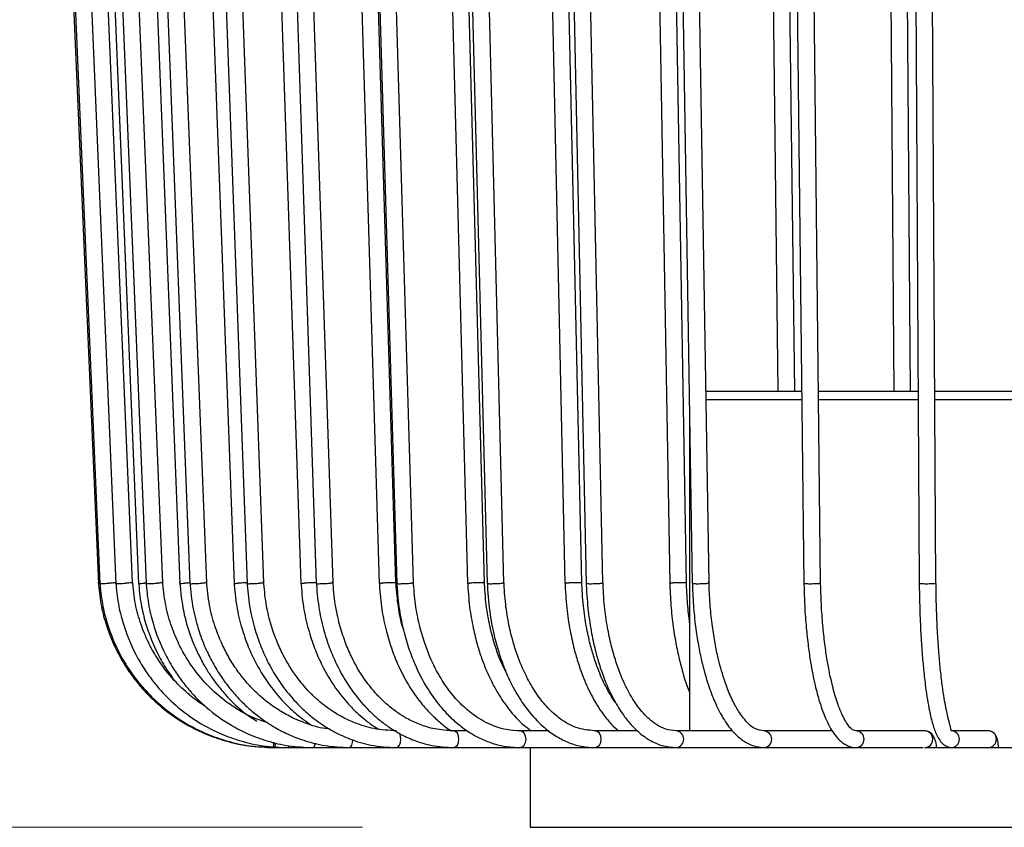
# Model space of a CAD drawing. Header units: millimetres. Extents: x 66 to 110, y 138 to 275.
# Tile 3 of 23: x 91.26 to 97.13, y 137.7 to 142.51. Entities that reach past the tile are written whole.
import ezdxf

# ---------------------------------------------------------------- set-up
doc = ezdxf.new("R2010")
doc.units = ezdxf.units.MM
doc.styles.add('SLDTEXTSTYLE0', font='TXT', dxfattribs={"width": 0.75})
doc.dimstyles.new('SLDDIMSTYLE0', dxfattribs={"dimtxt": 3.5, "dimasz": 3.302, "dimexe": 0, "dimexo": 0.0625, "dimgap": 0.875, "dimtad": 1, "dimdec": 0, "dimlfac": 20, "dimrnd": 1e-09, "dimzin": 12, "dimdsep": 46, "dimtxsty": 'SLDTEXTSTYLE0', "dimsah": 1, "dimcen": 0.09, "dimadec": 0, "dimazin": 3, "dimtfac": 1, "dimtdec": 0, "dimtofl": 0, "dimtmove": 0, "dimatfit": 3, "dimfxl": 0, "dimfrac": 2, "dimtolj": 1, "dimtzin": 12, "dimarcsym": 0})
doc.dimstyles.new('SLDDIMSTYLE1', dxfattribs={"dimtxt": 3.5, "dimasz": 3.302, "dimexe": 0, "dimexo": 0.0625, "dimgap": 0.875, "dimtad": 1, "dimlfac": 20, "dimrnd": 1e-09, "dimzin": 12, "dimdsep": 46, "dimtxsty": 'SLDTEXTSTYLE0', "dimsah": 1, "dimcen": 0.09, "dimadec": 0, "dimazin": 3, "dimtfac": 1, "dimtmove": 0, "dimatfit": 0, "dimfxl": 0, "dimfrac": 2, "dimtolj": 1, "dimtzin": 12, "dimarcsym": 0})

# ---------------------------------------------------------------- blocks, each defined once
blk = doc.blocks.new('_D')
at = {"color": 7, "linetype": 'Continuous', "lineweight": 0}
for p, q in [((95.1034, 218.6977), (69.3618, 218.6977)), ((70.3618, 137.6977), (70.3618, 218.6977)), ((93.3041, 137.6977), (69.3618, 137.6977))]:
    blk.add_line(p, q, dxfattribs=at)
at = {"color": 7, "linetype": 'Continuous', "lineweight": 18}
for points in [[(70.3618, 218.6977), (69.8538, 215.3957), (70.8698, 215.3957)], [(70.3618, 137.6977), (70.8698, 140.9997), (69.8538, 140.9997)]]:
    blk.add_solid(points, dxfattribs=at)
at = {"color": 7, "linetype": 'Continuous', "lineweight": 18, "insert": (65.8501, 171.4958), "char_height": 3.5, "attachment_point": 1, "rotation": 90, "style": 'SLDTEXTSTYLE0'}
blk.add_mtext('1700', dxfattribs=at)
blk = doc.blocks.new('_D_1')
at = {"color": 7, "linetype": 'Continuous', "lineweight": 0}
for p, q in [((93.3041, 165.9477), (80.101, 165.9477)), ((81.101, 165.9477), (81.101, 137.6977)), ((93.3041, 137.6977), (80.101, 137.6977))]:
    blk.add_line(p, q, dxfattribs=at)
at = {"color": 7, "linetype": 'Continuous', "lineweight": 18}
for points in [[(81.101, 165.9477), (80.593, 162.6457), (81.609, 162.6457)], [(81.101, 137.6977), (81.609, 140.9997), (80.593, 140.9997)]]:
    blk.add_solid(points, dxfattribs=at)
at = {"color": 7, "linetype": 'Continuous', "lineweight": 18, "insert": (76.5892, 146.3487), "char_height": 3.5, "attachment_point": 1, "rotation": 90, "style": 'SLDTEXTSTYLE0'}
blk.add_mtext('565,00', dxfattribs=at)

msp = doc.modelspace()

# ---------------------------------------------------------------- linework, layer by layer
at = {"color": 7, "linetype": 'Continuous', "lineweight": 25}
for p, q in [((91.44825, 145.65015), (91.72762, 139.15014)), ((91.45768, 145.65015), (91.73661, 139.15014)), ((91.55763, 145.6502), (91.8319, 139.15019)), ((91.93175, 139.15572), (91.65749, 145.65571)), ((91.70015, 145.65027), (91.96775, 139.15026)), ((91.74659, 145.65029), (92.01202, 139.15028)), ((92.11189, 139.15562), (91.84645, 145.65562)), ((91.95765, 145.65039), (92.21323, 139.15038)), ((92.02168, 145.65041), (92.27427, 139.15041)), ((92.37415, 139.1555), (92.12156, 145.65549)), ((92.2981, 145.65054), (92.53778, 139.15054)), ((92.37875, 145.65058), (92.61466, 139.15057)), ((92.71455, 139.15533), (92.47864, 145.65532)), ((92.71633, 145.65074), (92.93647, 139.15074)), ((92.81237, 145.65079), (93.02803, 139.15078)), ((93.12794, 139.15512), (92.91228, 145.65512)), ((93.206, 145.65097), (93.40327, 139.15096)), ((93.5032, 139.15494), (93.30593, 145.65493)), ((93.31598, 145.65102), (93.50811, 139.15101)), ((93.60804, 139.15489), (93.41591, 145.65488)), ((93.75969, 145.65123), (93.9311, 139.15122)), ((94.03104, 139.15468), (93.85964, 145.65467)), ((93.88194, 145.65129), (94.04764, 139.15128)), ((94.14758, 139.15462), (93.98189, 145.65462)), ((94.36901, 145.65151), (94.51195, 139.15151)), ((94.61191, 139.15439), (94.46897, 145.65439)), ((94.50168, 145.65158), (94.63842, 139.15157)), ((94.73839, 139.15433), (94.60164, 145.65432)), ((95.02471, 145.65182), (95.13703, 139.15182)), ((95.237, 139.15408), (95.12469, 145.65408)), ((95.16579, 145.65188), (95.27151, 139.15188)), ((95.37149, 139.15402), (95.26577, 145.65401)), ((95.71687, 145.65214), (95.78275, 140.2977)), ((95.88276, 140.2977), (95.81686, 145.65375)), ((95.86421, 145.65221), (95.93731, 139.15221)), ((96.0373, 139.15368), (95.9642, 145.65368)), ((96.43498, 145.65248), (96.47324, 140.2977)), ((96.57324, 140.2977), (96.53498, 145.65341)), ((96.58636, 145.65255), (96.62573, 139.15255)), ((96.72572, 139.15334), (96.68636, 145.65334)), ((95.35289, 140.2977), (95.92443, 140.2977)), ((95.3537, 140.2477), (95.92499, 140.2477)), ((95.3537, 140.2477), (95.92499, 140.2477)), ((96.02444, 140.2977), (96.61879, 140.2977)), ((96.025, 140.2477), (96.6191, 140.2477)), ((96.025, 140.2477), (96.6191, 140.2477)), ((96.71879, 140.2977), (97.32544, 140.2977)), ((96.7191, 140.2477), (97.32548, 140.2477)), ((96.7191, 140.2477), (97.32548, 140.2477)), ((95.25587, 140.11362), (95.25587, 138.2727)), ((91.82864, 139.15189), (91.83216, 139.1521)), ((95.93714, 139.16167), (95.93781, 139.14242)), ((93.92917, 138.2727), (93.8471, 138.2727)), ((94.41532, 138.2727), (94.2433, 138.2727)), ((94.94453, 138.2727), (94.68854, 138.2727)), ((95.51112, 138.2727), (95.17609, 138.2727)), ((96.10655, 138.2727), (95.69855, 138.2727)), ((96.65765, 138.2727), (96.24801, 138.2727)), ((97.03673, 138.2727), (96.81612, 138.2727)), ((92.77393, 138.1727), (92.78134, 138.1727)), ((92.78134, 138.1727), (92.85998, 138.1727)), ((92.85998, 138.1727), (93.00863, 138.1727)), ((93.00863, 138.1727), (93.22505, 138.1727)), ((93.22505, 138.1727), (93.50596, 138.1727)), ((93.50596, 138.1727), (93.8471, 138.1727)), ((93.8471, 138.1727), (94.2433, 138.1727)), ((94.2433, 138.1727), (94.68854, 138.1727)), ((94.30411, 138.1727), (94.30411, 137.6977)), ((94.68854, 138.1727), (95.17609, 138.1727)), ((95.17609, 138.1727), (95.69855, 138.1727)), ((95.69855, 138.1727), (96.24801, 138.1727)), ((96.24801, 138.1727), (96.64937, 138.1727)), ((96.65765, 138.1727), (96.81612, 138.1727)), ((96.81612, 138.1727), (97.03227, 138.1727)), ((97.03227, 138.1727), (97.39165, 138.1727)), ((94.30411, 137.6977), (94.45257, 137.6977)), ((94.45257, 137.6977), (100.65411, 137.6977))]:
    msp.add_line(p, q, dxfattribs=at)
at = {"color": 7, "linetype": 'Continuous', "lineweight": 25, "flags": 128}
for points in [[(93.50596, 138.1727), (93.51624, 138.17651), (93.52496, 138.18735), (93.53078, 138.20357), (93.53283, 138.2227), (93.53078, 138.24184), (93.52553, 138.25697)], [(93.8471, 138.1727), (93.85929, 138.17651), (93.86962, 138.18735), (93.87652, 138.20357), (93.87894, 138.2227), (93.87652, 138.24184), (93.86962, 138.25806), (93.85929, 138.2689), (93.84715, 138.2727)], [(94.2433, 138.1727), (94.2572, 138.17651), (94.26899, 138.18735), (94.27687, 138.20357), (94.27963, 138.2227), (94.27687, 138.24184), (94.26899, 138.25806), (94.2572, 138.2689), (94.2434, 138.2727)], [(94.68854, 138.1727), (94.70396, 138.17651), (94.71703, 138.18735), (94.72576, 138.20357), (94.72883, 138.2227), (94.72576, 138.24184), (94.71703, 138.25806), (94.70396, 138.2689), (94.68873, 138.2727)], [(93.22505, 138.1727), (93.23327, 138.17651), (93.24024, 138.18735), (93.2449, 138.20357), (93.24648, 138.21923)], [(92.85998, 138.1727), (92.86373, 138.17651), (92.86591, 138.18288)]]:
    msp.add_lwpolyline(points, dxfattribs=at)
at = {"color": 7, "linetype": 'Continuous', "lineweight": 25}
for centre, radius, start, end in [((95.17057, 138.22272), 0.05032, 276.307154, 83.465272), ((95.69544, 138.22271), 0.05011, 273.564816, 86.134766), ((96.24658, 138.22271), 0.05003, 271.638993, 87.900428), ((96.65646, 138.2227), 0.05001, 271.360323, 88.639677), ((96.81572, 138.22271), 0.05, 270.464514, 88.876447), ((97.03639, 138.2227), 0.05, 270.384703, 89.615297), ((92.962, 138.20216), 0.19036, 179.242291, 188.899862), ((92.70102, 138.19667), 0.08382, 343.385087, 3.265528), ((92.99269, 138.19789), 0.0298, 302.334365, 1.764394)]:
    msp.add_arc(centre, radius, start, end, dxfattribs=at)
for points, knots in [([(91.727, 139.15911), (91.73121, 139.1157), (91.73927, 139.03276), (91.77621, 138.88659), (91.83099, 138.75397), (91.89897, 138.64115), (91.95126, 138.56991), (92.01641, 138.49378), (92.11496, 138.40004), (92.23947, 138.31493), (92.3696, 138.25127), (92.48971, 138.20931), (92.6263, 138.17891), (92.72335, 138.17483), (92.77393, 138.1727)], [0, 0, 0, 0, 0.0824663, 0.1575763, 0.2846738, 0.3524687, 0.4066487, 0.4518982, 0.5421577, 0.6635288, 0.735965, 0.8161904, 0.9042046, 1, 1, 1, 1]), ([(91.72826, 139.15017), (91.72808, 139.15016), (91.72736, 139.15014), (91.7303, 139.15034), (91.73513, 139.15063), (91.73659, 139.15071)], [0, 0, 0, 0, 0.1931891, 0.7573105, 1, 1, 1, 1]), ([(91.73599, 139.15911), (91.7402, 139.11571), (91.74824, 139.03277), (91.78513, 138.8866), (91.83982, 138.75399), (91.90769, 138.64117), (91.9599, 138.56993), (92.02495, 138.4938), (92.12335, 138.40005), (92.24768, 138.31494), (92.37762, 138.25128), (92.49754, 138.20931), (92.63393, 138.17891), (92.73084, 138.17483), (92.78134, 138.1727)], [0, 0, 0, 0, 0.0824644, 0.1575727, 0.2846678, 0.3524619, 0.4066413, 0.4518906, 0.5421502, 0.6635223, 0.7359596, 0.8161864, 0.9042024, 1, 1, 1, 1]), ([(91.73723, 139.15017), (91.73724, 139.15016), (91.73726, 139.15012), (91.74374, 139.15042), (91.75504, 139.15101), (91.77048, 139.15184), (91.78294, 139.15253), (91.78961, 139.15291), (91.79026, 139.15295)], [0, 0, 0, 0, 0.139372, 0.3444013, 0.5494358, 0.7545036, 0.9764107, 1, 1, 1, 1]), ([(91.83168, 139.15541), (91.82904, 139.15524), (91.82361, 139.15489), (91.80953, 139.15405), (91.79756, 139.15336), (91.7909, 139.15298), (91.79026, 139.15295)], [0, 0, 0, 0, 0.3009617, 0.6191194, 0.9634019, 1, 1, 1, 1]), ([(91.83201, 139.15019), (91.83197, 139.15019), (91.83105, 139.15007), (91.83447, 139.15013), (91.84247, 139.15041), (91.85554, 139.15101), (91.87182, 139.15184), (91.88443, 139.15253), (91.89101, 139.15291), (91.89164, 139.15295)], [0, 0, 0, 0, 0.0083022, 0.199107, 0.3899055, 0.5807089, 0.7715432, 0.978048, 1, 1, 1, 1]), ([(91.8313, 139.15916), (91.83544, 139.11577), (91.84335, 139.03287), (91.87961, 138.88676), (91.93339, 138.75419), (92.00013, 138.64139), (92.05148, 138.57014), (92.11547, 138.494), (92.21229, 138.40021), (92.33465, 138.31505), (92.46255, 138.25134), (92.58059, 138.20934), (92.71486, 138.17892), (92.81026, 138.17483), (92.85998, 138.1727)], [0, 0, 0, 0, 0.0824421, 0.1575302, 0.2845987, 0.3523828, 0.4065566, 0.4518032, 0.5420633, 0.6634475, 0.735897, 0.8161406, 0.9041778, 1, 1, 1, 1]), ([(91.93144, 139.1557), (91.93115, 139.15563), (91.93052, 139.15548), (91.9228, 139.15489), (91.91034, 139.15406), (91.89881, 139.15336), (91.89227, 139.15298), (91.89164, 139.15295)], [0, 0, 0, 0, 0.21471208, 0.46030529, 0.70593998, 0.9717443, 1, 1, 1, 1]), ([(92.36884, 138.41662), (92.35363, 138.42632), (92.32046, 138.44749), (92.25587, 138.49814), (92.16748, 138.58185), (92.08555, 138.68989), (92.02224, 138.8041), (91.97865, 138.91043), (91.94438, 139.03248), (91.9356, 139.12022), (91.93102, 139.16603)], [0, 0, 0, 0, 0.0606055, 0.1321876, 0.2749794, 0.4670082, 0.5816228, 0.70857, 0.8478509, 1, 1, 1, 1]), ([(91.96719, 139.15922), (91.97123, 139.11587), (91.97895, 139.03304), (92.01428, 138.88699), (92.06698, 138.75467), (92.13069, 138.64298), (92.167, 138.59307), (92.18256, 138.57169)], [0, 0, 0, 0, 0.204447, 0.3906573, 0.7058025, 0.8739311, 1, 1, 1, 1]), ([(91.96839, 139.15026), (91.96827, 139.15031), (91.96798, 139.15045), (91.97401, 139.15102), (91.98517, 139.15184), (91.99615, 139.15253), (92.00253, 139.15291), (92.00314, 139.15295)], [0, 0, 0, 0, 0.1771436, 0.4344869, 0.691872, 0.9703925, 1, 1, 1, 1]), ([(92.01215, 139.15345), (92.00973, 139.15332), (92.00666, 139.15316), (92.00375, 139.15298), (92.00314, 139.15295)], [0, 0, 0, 0, 0.7881064, 1, 1, 1, 1]), ([(92.01146, 139.15925), (92.01547, 139.1159), (92.02312, 139.03309), (92.05821, 138.8871), (92.11024, 138.75461), (92.17484, 138.64185), (92.22455, 138.57061), (92.28653, 138.49443), (92.38038, 138.40055), (92.49903, 138.31527), (92.62308, 138.25148), (92.73759, 138.2094), (92.86785, 138.17893), (92.9604, 138.17484), (93.00863, 138.1727)], [0, 0, 0, 0, 0.0823951, 0.1574405, 0.2844526, 0.3522152, 0.4063769, 0.4516178, 0.5418792, 0.6632891, 0.7357649, 0.8160443, 0.9041261, 1, 1, 1, 1]), ([(92.01271, 139.15031), (92.01254, 139.15026), (92.01197, 139.15009), (92.01694, 139.15012), (92.02693, 139.15041), (92.04122, 139.15101), (92.05818, 139.15184), (92.07074, 139.15253), (92.07711, 139.15291), (92.07772, 139.15295)], [0, 0, 0, 0, 0.0728467, 0.251233, 0.4296134, 0.6079984, 0.7864122, 0.9794767, 1, 1, 1, 1]), ([(92.11118, 139.15559), (92.11131, 139.15555), (92.11171, 139.15542), (92.10623, 139.15488), (92.09549, 139.15406), (92.08465, 139.15336), (92.07833, 139.15298), (92.07772, 139.15295)], [0, 0, 0, 0, 0.1372332, 0.4070574, 0.6769271, 0.9689565, 1, 1, 1, 1]), ([(92.73969, 138.32041), (92.70395, 138.33196), (92.63887, 138.353), (92.55739, 138.39985), (92.49374, 138.44286), (92.42533, 138.49759), (92.34001, 138.58151), (92.26069, 138.68946), (92.19945, 138.80371), (92.15726, 138.9101), (92.12409, 139.03225), (92.1156, 139.12009), (92.11117, 139.16594)], [0, 0, 0, 0, 0.1033241, 0.1882036, 0.2560477, 0.3127149, 0.4257656, 0.5778218, 0.6685913, 0.7691391, 0.8794699, 1, 1, 1, 1]), ([(92.21267, 139.15938), (92.21867, 139.09988), (92.22968, 138.99071), (92.2719, 138.8477), (92.31752, 138.7389), (92.36128, 138.65768), (92.40101, 138.59545), (92.44202, 138.53933), (92.50022, 138.47039), (92.57542, 138.39463), (92.64257, 138.35052), (92.67306, 138.33049)], [0, 0, 0, 0, 0.17785055, 0.32630745, 0.4448827, 0.533526, 0.60636283, 0.67035614, 0.74666938, 0.88494555, 1, 1, 1, 1]), ([(92.2138, 139.15038), (92.21361, 139.15041), (92.2127, 139.15052), (92.21678, 139.15102), (92.22602, 139.15184), (92.2362, 139.15253), (92.24227, 139.15291), (92.24285, 139.15295)], [0, 0, 0, 0, 0.0775337, 0.3660294, 0.654572, 0.9668084, 1, 1, 1, 1]), ([(92.27431, 139.15463), (92.27036, 139.15445), (92.26047, 139.15398), (92.24959, 139.15336), (92.24345, 139.15298), (92.24285, 139.15295)], [0, 0, 0, 0, 0.3746066, 0.9399071, 1, 1, 1, 1]), ([(92.27371, 139.15942), (92.27876, 139.10628), (92.28824, 139.00651), (92.32454, 138.8714), (92.3673, 138.76053), (92.41501, 138.66651), (92.4628, 138.59041), (92.51158, 138.52521), (92.55977, 138.46948), (92.61393, 138.41557), (92.68046, 138.35916), (92.75828, 138.30516), (92.85132, 138.25445), (92.95758, 138.21219), (93.08431, 138.1796), (93.17628, 138.17509), (93.22505, 138.1727)], [0, 0, 0, 0, 0.1011039, 0.1897961, 0.2657843, 0.3290499, 0.3935769, 0.4408487, 0.488879, 0.5391114, 0.592845, 0.6636302, 0.7302907, 0.8085763, 0.8984849, 1, 1, 1, 1]), ([(92.27476, 139.15043), (92.2749, 139.15033), (92.27521, 139.1501), (92.2823, 139.15012), (92.29402, 139.15041), (92.30934, 139.15101), (92.32671, 139.15184), (92.33903, 139.15253), (92.3451, 139.15291), (92.34569, 139.15295)], [0, 0, 0, 0, 0.1297123, 0.2971575, 0.4645973, 0.6320412, 0.7995123, 0.9807355, 1, 1, 1, 1]), ([(92.3738, 139.15548), (92.37391, 139.15547), (92.37481, 139.15536), (92.37104, 139.15487), (92.36226, 139.15406), (92.35226, 139.15336), (92.34626, 139.15298), (92.34569, 139.15295)], [0, 0, 0, 0, 0.0427406, 0.3421167, 0.6415433, 0.9655565, 1, 1, 1, 1]), ([(93.10959, 138.28265), (93.10452, 138.28304), (93.0609, 138.28643), (92.98564, 138.30934), (92.89061, 138.34646), (92.80773, 138.39235), (92.73842, 138.44083), (92.67906, 138.49158), (92.63065, 138.54012), (92.58748, 138.59042), (92.54363, 138.64944), (92.50053, 138.71855), (92.45757, 138.80389), (92.41917, 138.90431), (92.38654, 139.02683), (92.37803, 139.1174), (92.37349, 139.16577)], [0, 0, 0, 0, 0.0129993, 0.1120153, 0.1981146, 0.27129, 0.3487156, 0.4075934, 0.4627541, 0.5153722, 0.5673729, 0.6386341, 0.7081799, 0.791526, 0.8886813, 1, 1, 1, 1]), ([(92.53724, 139.1596), (92.54142, 139.11145), (92.54944, 139.01902), (92.58015, 138.89007), (92.61916, 138.7773), (92.67551, 138.65603), (92.749, 138.53961), (92.82657, 138.44964), (92.88199, 138.39656), (92.91791, 138.36574), (92.95526, 138.33644), (92.98136, 138.31872), (92.99632, 138.30857)], [0, 0, 0, 0, 0.1388636, 0.2665663, 0.3826995, 0.4872482, 0.6613633, 0.794478, 0.8505805, 0.8998837, 0.942659, 1, 1, 1, 1]), ([(92.53813, 139.15055), (92.53838, 139.1507), (92.53894, 139.15103), (92.54674, 139.15185), (92.55571, 139.15253), (92.5614, 139.15291), (92.56195, 139.15295)], [0, 0, 0, 0, 0.2801864, 0.6077992, 0.9623141, 1, 1, 1, 1]), ([(92.61458, 139.15547), (92.61414, 139.15546), (92.60949, 139.15535), (92.59756, 139.15487), (92.58033, 139.15406), (92.56828, 139.15336), (92.5625, 139.15298), (92.56195, 139.15295)], [0, 0, 0, 0, 0.0316291, 0.3344802, 0.6373825, 0.9651567, 1, 1, 1, 1]), ([(92.61412, 139.15965), (92.61823, 139.11153), (92.62612, 139.01915), (92.65633, 138.89028), (92.69471, 138.77756), (92.75015, 138.65633), (92.82248, 138.53993), (92.89883, 138.44994), (92.95342, 138.39684), (92.98878, 138.36596), (93.02573, 138.33668), (93.07332, 138.30293), (93.14191, 138.26178), (93.2374, 138.21842), (93.36159, 138.18106), (93.45503, 138.17565), (93.50596, 138.1727)], [0, 0, 0, 0, 0.0916695, 0.1759703, 0.2526365, 0.3216579, 0.4366132, 0.524507, 0.5615534, 0.5941117, 0.6223607, 0.6604511, 0.7172571, 0.7927885, 0.8870451, 1, 1, 1, 1]), ([(92.61499, 139.15058), (92.61489, 139.15056), (92.614, 139.15032), (92.61777, 139.15014), (92.62633, 139.15011), (92.63974, 139.15042), (92.65582, 139.15101), (92.67336, 139.15184), (92.68524, 139.15253), (92.69092, 139.15291), (92.69147, 139.15295)], [0, 0, 0, 0, 0.02176209, 0.17961758, 0.33746095, 0.49529911, 0.65314124, 0.81100898, 0.98184018, 1, 1, 1, 1]), ([(92.71406, 139.15531), (92.71393, 139.15517), (92.71363, 139.15485), (92.70633, 139.15405), (92.6976, 139.15336), (92.692, 139.15298), (92.69147, 139.15295)], [0, 0, 0, 0, 0.2618346, 0.5978005, 0.9613534, 1, 1, 1, 1]), ([(93.50596, 138.2727), (93.46081, 138.27537), (93.37805, 138.28025), (93.26846, 138.31379), (93.18454, 138.35249), (93.1214, 138.39087), (93.07267, 138.4263), (93.0284, 138.46341), (92.97328, 138.51653), (92.90177, 138.6015), (92.83674, 138.70692), (92.78681, 138.81695), (92.75219, 138.91939), (92.72483, 139.03693), (92.71768, 139.1214), (92.71395, 139.16554)], [0, 0, 0, 0, 0.11322753, 0.20751252, 0.28283357, 0.33915847, 0.38545035, 0.42613212, 0.47465403, 0.56260204, 0.67762392, 0.74665288, 0.82333617, 0.90768582, 1, 1, 1, 1]), ([(92.93597, 139.15985), (92.94001, 139.10995), (92.94772, 139.01462), (92.97747, 138.88252), (93.01473, 138.76858), (93.06712, 138.64909), (93.13396, 138.53589), (93.2078, 138.44356), (93.26677, 138.38355), (93.31615, 138.34061), (93.35926, 138.30729), (93.38783, 138.29004), (93.39817, 138.28379)], [0, 0, 0, 0, 0.1369061, 0.2615556, 0.3735871, 0.4729786, 0.6336156, 0.7565008, 0.8284435, 0.8924745, 0.9610828, 1, 1, 1, 1]), ([(92.93718, 139.15077), (92.93704, 139.15086), (92.93661, 139.15113), (92.94215, 139.15185), (92.94986, 139.15253), (92.95508, 139.15291), (92.95558, 139.15295)], [0, 0, 0, 0, 0.17752296, 0.55186148, 0.95693914, 1, 1, 1, 1]), ([(93.02786, 139.15573), (93.02559, 139.15575), (93.02017, 139.15579), (93.00677, 139.15548), (92.9903, 139.15489), (92.97281, 139.15406), (92.96141, 139.15336), (92.95609, 139.15298), (92.95558, 139.15295)], [0, 0, 0, 0, 0.14714377, 0.35032084, 0.55350337, 0.75672022, 0.97662368, 1, 1, 1, 1]), ([(93.02753, 139.1599), (93.03148, 139.11004), (93.03903, 139.01478), (93.06816, 138.88277), (93.10464, 138.7689), (93.15592, 138.64947), (93.22165, 138.53587), (93.295, 138.44232), (93.35517, 138.38035), (93.40693, 138.33483), (93.4628, 138.29325), (93.53033, 138.25193), (93.61537, 138.21279), (93.72332, 138.17994), (93.8036, 138.17525), (93.8471, 138.1727)], [0, 0, 0, 0, 0.0951575, 0.1817933, 0.259661, 0.3287453, 0.4404058, 0.5268999, 0.579135, 0.6270905, 0.6783461, 0.7344135, 0.806714, 0.8952522, 1, 1, 1, 1]), ([(93.02873, 139.1508), (93.0286, 139.1507), (93.02821, 139.15038), (93.03369, 139.15013), (93.04417, 139.15011), (93.05875, 139.15042), (93.07543, 139.15101), (93.09284, 139.15184), (93.10411, 139.15253), (93.10932, 139.15291), (93.10982, 139.15295)], [0, 0, 0, 0, 0.0751816, 0.2244169, 0.3736408, 0.5228597, 0.6720825, 0.8213294, 0.9828318, 1, 1, 1, 1]), ([(93.12725, 139.1551), (93.12742, 139.15502), (93.128, 139.15476), (93.12286, 139.15405), (93.11542, 139.15336), (93.11031, 139.15298), (93.10982, 139.15295)], [0, 0, 0, 0, 0.1582246, 0.5413472, 0.9559289, 1, 1, 1, 1]), ([(93.8471, 138.2727), (93.80945, 138.27495), (93.74001, 138.2791), (93.64708, 138.30794), (93.57401, 138.34212), (93.51601, 138.37809), (93.46776, 138.41435), (93.42244, 138.45448), (93.36919, 138.50967), (93.30366, 138.59368), (93.24429, 138.6968), (93.19776, 138.80577), (93.16455, 138.90997), (93.13792, 139.03132), (93.13101, 139.11917), (93.12739, 139.16529)], [0, 0, 0, 0, 0.1042307, 0.1922572, 0.2640667, 0.3196266, 0.3703735, 0.4183257, 0.4705447, 0.5570723, 0.6691228, 0.7384685, 0.8166771, 0.9037623, 1, 1, 1, 1]), ([(93.40357, 139.15098), (93.40347, 139.151), (93.40257, 139.15121), (93.40641, 139.15186), (93.41267, 139.15253), (93.41734, 139.15291), (93.41779, 139.15295)], [0, 0, 0, 0, 0.05133452, 0.48310588, 0.95033254, 1, 1, 1, 1]), ([(93.40282, 139.16012), (93.40642, 139.1104), (93.41331, 139.01541), (93.43988, 138.88376), (93.47317, 138.77018), (93.51999, 138.65102), (93.58074, 138.53615), (93.65086, 138.43899), (93.71289, 138.37036), (93.7709, 138.31837), (93.8117, 138.28586), (93.83412, 138.27284), (93.83435, 138.2727)], [0, 0, 0, 0, 0.13366652, 0.25534696, 0.36472157, 0.46176809, 0.61865085, 0.7449734, 0.82830878, 0.91109214, 0.99906362, 1, 1, 1, 1]), ([(93.50266, 139.15495), (93.5025, 139.15511), (93.50212, 139.15549), (93.49496, 139.15578), (93.48315, 139.1558), (93.46778, 139.15549), (93.45082, 139.15489), (93.43369, 139.15406), (93.42302, 139.15336), (93.41824, 139.15298), (93.41779, 139.15295)], [0, 0, 0, 0, 0.1082672, 0.252164, 0.3960491, 0.5399291, 0.683813, 0.8277212, 0.983446, 1, 1, 1, 1]), ([(93.54588, 138.88326), (93.54364, 138.89074), (93.52983, 138.93677), (93.51287, 139.03101), (93.5062, 139.11892), (93.5027, 139.16507)], [0, 0, 0, 0, 0.0843663, 0.519363, 1, 1, 1, 1]), ([(93.50767, 139.16018), (93.51118, 139.1105), (93.51788, 139.01558), (93.54375, 138.88403), (93.57615, 138.77053), (93.62172, 138.65144), (93.68103, 138.53635), (93.74995, 138.43829), (93.81199, 138.36844), (93.8706, 138.31418), (93.93199, 138.26866), (93.99802, 138.23046), (94.06989, 138.20012), (94.15292, 138.1774), (94.21213, 138.17433), (94.2433, 138.1727)], [0, 0, 0, 0, 0.095019, 0.1815141, 0.2592632, 0.3282502, 0.439777, 0.530338, 0.5911555, 0.652448, 0.7175205, 0.7755561, 0.8419881, 0.9168122, 1, 1, 1, 1]), ([(93.50843, 139.15102), (93.50872, 139.15084), (93.50935, 139.15043), (93.51707, 139.15013), (93.52923, 139.15011), (93.54477, 139.15042), (93.56179, 139.15101), (93.57882, 139.15184), (93.58931, 139.15253), (93.59397, 139.15291), (93.59441, 139.15295)], [0, 0, 0, 0, 0.1230719, 0.2645793, 0.4060759, 0.5475677, 0.6890632, 0.8305816, 0.9837209, 1, 1, 1, 1]), ([(93.60791, 139.15488), (93.60795, 139.15487), (93.60889, 139.15467), (93.60532, 139.15404), (93.59939, 139.15336), (93.59485, 139.15298), (93.59441, 139.15295)], [0, 0, 0, 0, 0.021319, 0.4667523, 0.9487612, 1, 1, 1, 1]), ([(94.2433, 138.2727), (94.21721, 138.27411), (94.16767, 138.27678), (94.08077, 138.30113), (93.99306, 138.34512), (93.90635, 138.41418), (93.83445, 138.49185), (93.76588, 138.5899), (93.71204, 138.69483), (93.67046, 138.80413), (93.64078, 138.90872), (93.61697, 139.03052), (93.6108, 139.11871), (93.60755, 139.16501)], [0, 0, 0, 0, 0.08240749, 0.15649925, 0.27963023, 0.37470657, 0.46587908, 0.55648228, 0.66865732, 0.73809458, 0.81641558, 0.90363452, 1, 1, 1, 1]), ([(93.9307, 139.16044), (93.93387, 139.11035), (93.93976, 139.01703), (93.96172, 138.89128), (93.98688, 138.78969), (94.01401, 138.7051), (94.0426, 138.63179), (94.07476, 138.56261), (94.11742, 138.48481), (94.17995, 138.39398), (94.24819, 138.3187), (94.29661, 138.28297), (94.31053, 138.2727)], [0, 0, 0, 0, 0.134437, 0.2504912, 0.3478625, 0.4265147, 0.5046192, 0.5786865, 0.656208, 0.7793849, 0.9365809, 1, 1, 1, 1]), ([(93.93162, 139.15124), (93.93172, 139.15143), (93.93197, 139.1519), (93.93715, 139.15253), (93.94117, 139.15291), (93.94156, 139.15295)], [0, 0, 0, 0, 0.3870679, 0.9411044, 1, 1, 1, 1]), ([(94.03078, 139.15472), (94.03085, 139.15475), (94.03163, 139.15504), (94.02777, 139.15544), (94.01914, 139.15579), (94.00564, 139.1558), (93.98953, 139.15549), (93.97242, 139.15489), (93.95588, 139.15406), (93.94612, 139.15336), (93.94196, 139.15298), (93.94156, 139.15295)], [0, 0, 0, 0, 0.0132323, 0.1503504, 0.2874563, 0.4245511, 0.561641, 0.6987347, 0.8358515, 0.9842273, 1, 1, 1, 1]), ([(94.16807, 138.60476), (94.15207, 138.63692), (94.12323, 138.69493), (94.08953, 138.7944), (94.06181, 138.90015), (94.03945, 139.0254), (94.03366, 139.11665), (94.03061, 139.16475)], [0, 0, 0, 0, 0.20340574, 0.36688314, 0.55403021, 0.7648892, 1, 1, 1, 1]), ([(94.04725, 139.16051), (94.05112, 139.10154), (94.05819, 138.99342), (94.08542, 138.85178), (94.11478, 138.74419), (94.14289, 138.66402), (94.16842, 138.60244), (94.195, 138.54653), (94.23293, 138.47698), (94.29291, 138.38767), (94.36765, 138.3072), (94.44557, 138.24718), (94.51783, 138.20739), (94.60006, 138.17856), (94.65821, 138.17471), (94.68854, 138.1727)], [0, 0, 0, 0, 0.113072, 0.2073094, 0.2824687, 0.3384921, 0.3843432, 0.4251498, 0.4737392, 0.5617977, 0.6770712, 0.7462813, 0.8231917, 0.9077839, 1, 1, 1, 1]), ([(94.04814, 139.15129), (94.04799, 139.15123), (94.04718, 139.15089), (94.05134, 139.15046), (94.06044, 139.15012), (94.07418, 139.15011), (94.09043, 139.15042), (94.10754, 139.15101), (94.12393, 139.15184), (94.13348, 139.15253), (94.13751, 139.15291), (94.13789, 139.15295)], [0, 0, 0, 0, 0.0313818, 0.1659774, 0.3005612, 0.4351348, 0.5697039, 0.7042764, 0.8388707, 0.9845174, 1, 1, 1, 1]), ([(94.14697, 139.1546), (94.14696, 139.15443), (94.14694, 139.15397), (94.14215, 139.15336), (94.13827, 139.15298), (94.13789, 139.15295)], [0, 0, 0, 0, 0.3635366, 0.9388434, 1, 1, 1, 1]), ([(94.68854, 138.2727), (94.65147, 138.27666), (94.58269, 138.28401), (94.48972, 138.33583), (94.41052, 138.40523), (94.34462, 138.48701), (94.28386, 138.58777), (94.23715, 138.69374), (94.20129, 138.80345), (94.17575, 138.90824), (94.15527, 139.03015), (94.14996, 139.11838), (94.14717, 139.16468)], [0, 0, 0, 0, 0.1424493, 0.2642306, 0.3677964, 0.4647794, 0.5569453, 0.6693187, 0.7387232, 0.8169263, 0.9039453, 1, 1, 1, 1]), ([(94.51162, 139.16081), (94.51444, 139.10832), (94.51975, 139.00973), (94.54018, 138.87597), (94.56437, 138.76585), (94.59156, 138.67195), (94.61906, 138.59538), (94.64732, 138.5296), (94.67512, 138.4738), (94.70592, 138.42056), (94.74361, 138.3652), (94.78539, 138.31358), (94.81735, 138.28497), (94.83104, 138.2727)], [0, 0, 0, 0, 0.140948, 0.2647809, 0.3712356, 0.4602641, 0.5517742, 0.6196335, 0.6873186, 0.7565609, 0.8295819, 0.9269583, 1, 1, 1, 1]), ([(94.51261, 139.15154), (94.51245, 139.15164), (94.51182, 139.15202), (94.5153, 139.15254), (94.51863, 139.15291), (94.51895, 139.15295)], [0, 0, 0, 0, 0.2371127, 0.9266955, 1, 1, 1, 1]), ([(94.6112, 139.15441), (94.6113, 139.15454), (94.61162, 139.15496), (94.60607, 139.15544), (94.59551, 139.15578), (94.58086, 139.1558), (94.56416, 139.15549), (94.54718, 139.15489), (94.53148, 139.15406), (94.52278, 139.15336), (94.51929, 139.15298), (94.51895, 139.15295)], [0, 0, 0, 0, 0.0623359, 0.1926307, 0.3229139, 0.4531866, 0.5834547, 0.7137263, 0.8440198, 0.9850121, 1, 1, 1, 1]), ([(94.8116, 138.44396), (94.80368, 138.45546), (94.7862, 138.48081), (94.76113, 138.52525), (94.73622, 138.5757), (94.7105, 138.63627), (94.68516, 138.70762), (94.66012, 138.79533), (94.63789, 138.89803), (94.61908, 139.02294), (94.61417, 139.11521), (94.61155, 139.16438)], [0, 0, 0, 0, 0.0703293, 0.1551099, 0.2377585, 0.3212727, 0.4347529, 0.5443815, 0.6750543, 0.8268122, 1, 1, 1, 1]), ([(94.6381, 139.16089), (94.64083, 139.10815), (94.64598, 139.00842), (94.66606, 138.87215), (94.69043, 138.75806), (94.71886, 138.65813), (94.74893, 138.57429), (94.78013, 138.50312), (94.80925, 138.44673), (94.83809, 138.39873), (94.87107, 138.35104), (94.91084, 138.30301), (94.96114, 138.25495), (95.0212, 138.21293), (95.09452, 138.17973), (95.14768, 138.17515), (95.17609, 138.1727)], [0, 0, 0, 0, 0.1014361, 0.1918208, 0.2709797, 0.3388828, 0.4118481, 0.4682767, 0.5193836, 0.5659767, 0.6102398, 0.6726195, 0.7347024, 0.8099708, 0.898431, 1, 1, 1, 1]), ([(94.6391, 139.15159), (94.63904, 139.15142), (94.63886, 139.15097), (94.64488, 139.15046), (94.65583, 139.15012), (94.67069, 139.15011), (94.68748, 139.15042), (94.7044, 139.15101), (94.71989, 139.15184), (94.72836, 139.15253), (94.7317, 139.15291), (94.73202, 139.15295)], [0, 0, 0, 0, 0.07693606, 0.20520157, 0.33345595, 0.46170048, 0.58994078, 0.7181843, 0.84644864, 0.98524551, 1, 1, 1, 1]), ([(94.73777, 139.15431), (94.73795, 139.15423), (94.73872, 139.15386), (94.7355, 139.15336), (94.73233, 139.15298), (94.73202, 139.15295)], [0, 0, 0, 0, 0.209348, 0.9240277, 1, 1, 1, 1]), ([(95.17609, 138.2727), (95.15487, 138.27473), (95.11516, 138.27852), (95.06171, 138.30508), (95.01763, 138.33817), (94.97975, 138.37618), (94.94845, 138.41477), (94.91994, 138.45641), (94.89452, 138.49928), (94.86836, 138.55056), (94.84003, 138.61603), (94.81242, 138.69403), (94.78627, 138.7873), (94.76386, 138.89381), (94.74535, 139.02127), (94.74057, 139.11479), (94.73804, 139.16431)], [0, 0, 0, 0, 0.1002714, 0.1875972, 0.2619933, 0.3233846, 0.3847714, 0.4289522, 0.4760387, 0.5275111, 0.5845562, 0.6585454, 0.7270699, 0.8067778, 0.8976909, 1, 1, 1, 1]), ([(95.13703, 139.15184), (95.13703, 139.15184), (95.13606, 139.15213), (95.1384, 139.15254), (95.14097, 139.15291), (95.14122, 139.15295)], [0, 0, 0, 0, 0.0015415, 0.9040598, 1, 1, 1, 1]), ([(95.13676, 139.1612), (95.13868, 139.11391), (95.14237, 139.0232), (95.15653, 138.89665), (95.17447, 138.7858), (95.20071, 138.66705), (95.22726, 138.57205), (95.25035, 138.51685), (95.25587, 138.50365)], [0, 0, 0, 0, 0.1940623, 0.372285, 0.5343924, 0.6803626, 0.9235579, 1, 1, 1, 1]), ([(95.23665, 139.1541), (95.23633, 139.15434), (95.23563, 139.15487), (95.22784, 139.15545), (95.21561, 139.15578), (95.2, 139.1558), (95.18297, 139.15549), (95.16638, 139.15489), (95.15176, 139.15406), (95.14425, 139.15336), (95.14149, 139.15298), (95.14122, 139.15295)], [0, 0, 0, 0, 0.1063779, 0.23055277, 0.35471659, 0.47887036, 0.60301977, 0.72717251, 0.85134622, 0.98571613, 1, 1, 1, 1]), ([(95.25587, 138.91673), (95.25135, 138.95424), (95.24162, 139.03493), (95.23843, 139.119), (95.23672, 139.164)], [0, 0, 0, 0, 0.4648257, 1, 1, 1, 1]), ([(95.27126, 139.16128), (95.27307, 139.11405), (95.27653, 139.02345), (95.28984, 138.89702), (95.30675, 138.78644), (95.33121, 138.66738), (95.36318, 138.55285), (95.39713, 138.46378), (95.42154, 138.41091), (95.43748, 138.37995), (95.45421, 138.3504), (95.4771, 138.31435), (95.51141, 138.2695), (95.56047, 138.22202), (95.62499, 138.18153), (95.6726, 138.17582), (95.69855, 138.1727)], [0, 0, 0, 0, 0.09122189, 0.17498862, 0.25117842, 0.31978155, 0.43407347, 0.5215229, 0.55835761, 0.59069631, 0.61881326, 0.65731436, 0.71456193, 0.79074124, 0.88592751, 1, 1, 1, 1]), ([(95.27161, 139.15188), (95.27209, 139.15161), (95.27306, 139.15105), (95.28144, 139.15046), (95.294, 139.15012), (95.30978, 139.15011), (95.32684, 139.15042), (95.34332, 139.15101), (95.35768, 139.15184), (95.36494, 139.15253), (95.36754, 139.15291), (95.36779, 139.15295)], [0, 0, 0, 0, 0.118242, 0.2407678, 0.3632829, 0.4857887, 0.6082904, 0.7307952, 0.8533199, 0.9859058, 1, 1, 1, 1]), ([(95.37135, 139.15401), (95.3709, 139.1537), (95.37041, 139.15335), (95.36803, 139.15298), (95.36779, 139.15295)], [0, 0, 0, 0, 0.89997285, 1, 1, 1, 1]), ([(95.69855, 138.2727), (95.68153, 138.2752), (95.65031, 138.27976), (95.61029, 138.30996), (95.5789, 138.34444), (95.55432, 138.37874), (95.53369, 138.41229), (95.5139, 138.44937), (95.48917, 138.50271), (95.45677, 138.58884), (95.42718, 138.69624), (95.40444, 138.80848), (95.38866, 138.91299), (95.3762, 139.03284), (95.37293, 139.11896), (95.37123, 139.16391)], [0, 0, 0, 0, 0.1122235, 0.2058761, 0.2809114, 0.3370734, 0.3830829, 0.4240423, 0.4728207, 0.5611843, 0.6767283, 0.7460204, 0.8229682, 0.9075828, 1, 1, 1, 1]), ([(95.93794, 139.15222), (95.93777, 139.15212), (95.93707, 139.1517), (95.94166, 139.15107), (95.95126, 139.15045), (95.96532, 139.15012), (95.98174, 139.15011), (95.99883, 139.15042), (96.01461, 139.15101), (96.02764, 139.15184), (96.03357, 139.15253), (96.03539, 139.15291), (96.03557, 139.15295)], [0, 0, 0, 0, 0.03863649, 0.15593044, 0.27321919, 0.39049776, 0.50776732, 0.62503301, 0.74230166, 0.85958933, 0.98650818, 1, 1, 1, 1]), ([(95.93781, 139.14242), (95.93897, 139.10005), (95.94135, 139.01332), (95.95064, 138.89055), (95.96273, 138.77932), (95.97974, 138.66273), (96.00181, 138.55043), (96.02734, 138.45504), (96.05027, 138.38716), (96.07185, 138.33436), (96.09536, 138.2878), (96.12431, 138.24401), (96.1591, 138.20697), (96.20186, 138.17847), (96.23202, 138.1747), (96.24801, 138.1727)], [0, 0, 0, 0, 0.0833295, 0.170562, 0.2489319, 0.3184298, 0.4306685, 0.5211017, 0.5806662, 0.6397827, 0.7029694, 0.7616745, 0.8307855, 0.9102937, 1, 1, 1, 1]), ([(96.03652, 139.15368), (96.03668, 139.15347), (96.03686, 139.15323), (96.03573, 139.15298), (96.03557, 139.15295)], [0, 0, 0, 0, 0.8534773, 1, 1, 1, 1]), ([(96.24801, 138.2727), (96.23829, 138.27538), (96.21988, 138.28044), (96.19378, 138.31576), (96.16606, 138.36679), (96.13575, 138.44187), (96.10481, 138.54688), (96.0798, 138.66905), (96.06172, 138.79284), (96.0498, 138.90393), (96.04068, 139.02874), (96.03833, 139.11759), (96.03712, 139.16352)], [0, 0, 0, 0, 0.1226757, 0.2323606, 0.3288728, 0.4178412, 0.5271831, 0.6604995, 0.7362896, 0.8181183, 0.9059908, 1, 1, 1, 1]), ([(96.62563, 139.16209), (96.62647, 139.10713), (96.62806, 139.00265), (96.63446, 138.85964), (96.64238, 138.73899), (96.65191, 138.63186), (96.66249, 138.53951), (96.67416, 138.45916), (96.68796, 138.38311), (96.7052, 138.31083), (96.73017, 138.24162), (96.7695, 138.1843), (96.79998, 138.17672), (96.81612, 138.1727)], [0, 0, 0, 0, 0.1072777, 0.2039322, 0.2899125, 0.3652045, 0.4489142, 0.5197416, 0.5867644, 0.6804506, 0.7735429, 0.8801066, 1, 1, 1, 1]), ([(96.62633, 139.15256), (96.62636, 139.15234), (96.62643, 139.15181), (96.63302, 139.15107), (96.64441, 139.15045), (96.65953, 139.15012), (96.67642, 139.15011), (96.69325, 139.15042), (96.7081, 139.15101), (96.71959, 139.15184), (96.72411, 139.15253), (96.72513, 139.15291), (96.72523, 139.15295)], [0, 0, 0, 0, 0.0783087, 0.1907624, 0.303211, 0.4156499, 0.5280801, 0.6405066, 0.752936, 0.8653836, 0.9870649, 1, 1, 1, 1]), ([(96.72505, 139.15334), (96.72531, 139.15325), (96.72567, 139.15312), (96.72532, 139.15298), (96.72523, 139.15295)], [0, 0, 0, 0, 0.7249037, 1, 1, 1, 1]), ([(96.81612, 138.2727), (96.81585, 138.27472), (96.81533, 138.27854), (96.81136, 138.30397), (96.79755, 138.35131), (96.78381, 138.41342), (96.77156, 138.48347), (96.76054, 138.56114), (96.75046, 138.6512), (96.74142, 138.75548), (96.73394, 138.87217), (96.72793, 139.00988), (96.72642, 139.11032), (96.72563, 139.1631)], [0, 0, 0, 0, 0.1164657, 0.2209812, 0.3136961, 0.4086878, 0.47652, 0.5482094, 0.6336477, 0.7097598, 0.7961762, 0.8929029, 1, 1, 1, 1]), ([(96.73014, 138.1727), (96.72963, 138.17791), (96.72762, 138.19839), (96.72028, 138.22278), (96.70786, 138.24719), (96.69046, 138.2642), (96.67209, 138.27192), (96.66105, 138.27252), (96.65765, 138.2727)], [0, 0, 0, 0, 0.1014729, 0.3992242, 0.6022558, 0.7751047, 0.9308576, 1, 1, 1, 1]), ([(97.09878, 138.1727), (97.09858, 138.1766), (97.09761, 138.19451), (97.0941, 138.21513), (97.08869, 138.23544), (97.07934, 138.25296), (97.06371, 138.2665), (97.04874, 138.27211), (97.03953, 138.27257), (97.03673, 138.2727)], [0, 0, 0, 0, 0.07712928, 0.35508619, 0.53645048, 0.69608036, 0.82109563, 0.94552721, 1, 1, 1, 1])]:
    msp.add_open_spline(points, degree=3, knots=knots, dxfattribs=at)

# ---------------------------------------------------------------- dimensions: what is measured, and where the dimension line sits
at = {"color": 7, "linetype": 'Continuous', "lineweight": 18}
for base, p1, p2, dimstyle, picture, middle in [((70.36185, 218.6977), (94.30411, 137.6977), (96.10337, 218.6977), 'SLDDIMSTYLE0', '_D', (70.36185, 176.668)), ((81.10097, 137.6977), (94.30411, 165.9477), (94.30411, 137.6977), 'SLDDIMSTYLE1', '_D_1', (81.10097, 153.46053))]:
    dim = msp.add_linear_dim(base=base, p1=p1, p2=p2, angle=90, dimstyle=dimstyle, dxfattribs=at)
    dim.commit()
    dim.dimension.update_dxf_attribs({"geometry": picture, "text_midpoint": middle, "dimtype": 160})

doc.saveas('drawing.dxf')
